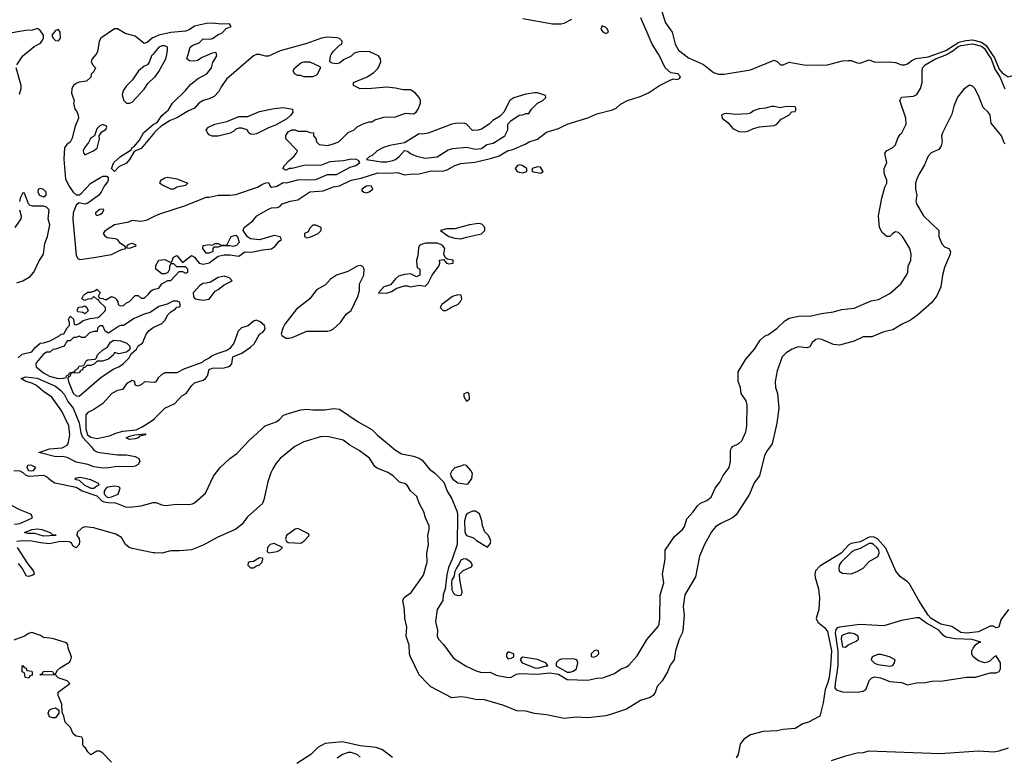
# Model space of a CAD drawing. Header units: inches. Extents: x 2348352 to 2479776, y 460422 to 613655.
# Tile 193 of 256: x 2379089 to 2385745, y 535258 to 540235. Entities that reach past the tile are written whole.
import ezdxf

# ---------------------------------------------------------------- set-up
doc = ezdxf.new("R2010")
doc.units = ezdxf.units.IN
doc.header["$MEASUREMENT"] = 0
for name, color, linetype in [('C3573', 7, 'Continuous'), ('C3574', 7, 'Continuous'), ('C3583', 7, 'Continuous'), ('C3584', 7, 'Continuous')]:
    doc.layers.add(name, color=color, linetype=linetype)

msp = doc.modelspace()

# ---------------------------------------------------------------- linework, layer by layer
at = {"layer": 'C3573', "color": 4}
for points, elevation in [([(2379068.7, 539930), (2379109.5, 539990.5), (2379121, 540000)], 44), ([(2379603, 540000), (2379578, 539970), (2379572, 539950), (2379586, 539926), (2379602, 539910), (2379590, 539886), (2379572.7, 539867.3), (2379570, 539846), (2379539.6, 539820.4), (2379490, 539814), (2379470, 539804), (2379451.3, 539790), (2379441, 539770), (2379439.6, 539739.6), (2379458, 539690), (2379452, 539670), (2379462, 539630), (2379474.4, 539614.4), (2379484.7, 539590), (2379486, 539570), (2379460.7, 539510), (2379444.5, 539435.5), (2379430, 539408.7), (2379407.1, 539392.9), (2379391.1, 539368.9), (2379387.1, 539292.9), (2379397.3, 539157.3), (2379422, 539110), (2379450, 539070.8), (2379470, 539051), (2379490, 539051), (2379502, 539058), (2379569, 539130), (2379634, 539170), (2379650, 539178), (2379670, 539178.8), (2379677.3, 539177.3), (2379686, 539166), (2379686.8, 539150), (2379681.4, 539138.6), (2379658.8, 539110), (2379638.8, 539070), (2379622.8, 539050), (2379550, 538996), (2379529.5, 538989.5), (2379490, 538998), (2379470, 538982), (2379450.4, 538929.6), (2379448.5, 538888.5), (2379470, 538642), (2379482.5, 538622.5), (2379494.8, 538614.8), (2379590, 538627.4), (2379708.2, 538648.2), (2379777.5, 538682.5), (2379806, 538690), (2379802, 538702), (2379770, 538722), (2379749.3, 538749.3), (2379735.1, 538755.1), (2379680.9, 538760.9), (2379668, 538770), (2379655.3, 538790), (2379668, 538810), (2379680.1, 538819.9), (2379730, 538850.7), (2379826, 538870), (2379850, 538881), (2379910, 538873.4), (2379950, 538882.4), (2380000, 538906.9)], 44), ([(2379989, 540000), (2379980.7, 539990), (2379967.1, 539952.9), (2379952, 539930), (2379930, 539922), (2379891.3, 539890), (2379851.1, 539828.9), (2379810, 539788), (2379790, 539758), (2379781, 539730), (2379790, 539692), (2379811.6, 539671.6), (2379830, 539671.3), (2379850, 539678), (2379930, 539764.7), (2379955.1, 539804.9), (2380000, 539846.3)], 48), ([(2379087.5, 539732.5), (2379099.5, 539770), (2379098, 539790), (2379064, 539910)], 44), ([(2380000, 539473.9), (2379910, 539364), (2379870.7, 539349.3), (2379859.6, 539340.4), (2379830.7, 539290), (2379810, 539265.2), (2379758, 539242), (2379728.7, 539208.7), (2379709.2, 539229.2), (2379725.2, 539270), (2379770, 539310.5), (2379843.1, 539356.9), (2379850, 539371.3), (2379862, 539378), (2379898, 539422), (2379926.6, 539470), (2379990, 539526.8), (2380000, 539531.7)], 44), ([(2379070, 538456.9), (2379110, 538471.8), (2379160.1, 538499.9), (2379184.7, 538530), (2379218, 538602), (2379250, 538652), (2379257.5, 538722.5), (2379277, 538770), (2379292.7, 538850), (2379282, 538890), (2379288, 538950), (2379268.9, 538968.9), (2379250, 538975.3), (2379174.6, 538974.6), (2379160.2, 538980.2), (2379148, 538990), (2379122, 539062), (2379110, 539066), (2379091.3, 539030), (2379087.1, 539007.1)], 44), ([(2379086.8, 538950), (2379098, 538910), (2379096, 538890), (2379056, 538830)], 44), ([(2379079, 537950), (2379105.4, 537974.6), (2379170, 537991.3), (2379190, 538018), (2379228, 538050), (2379250, 538051.3), (2379294, 538066), (2379359, 538101), (2379370, 538111.3), (2379388, 538112), (2379410, 538154), (2379426, 538170), (2379426, 538190), (2379418, 538210), (2379430, 538231.3), (2379451.6, 538211.6), (2379458, 538178), (2379470, 538174), (2379490, 538182), (2379518, 538202), (2379564.7, 538215.3), (2379617.2, 538222.8), (2379630, 538231), (2379668.7, 538270), (2379668, 538290), (2379626, 538330), (2379622, 538342), (2379610, 538346), (2379590, 538366), (2379574, 538350), (2379550, 538348), (2379530, 538338), (2379508.9, 538348.9), (2379523.1, 538376.9), (2379550, 538394), (2379570, 538394), (2379596.4, 538403.6), (2379610, 538414), (2379631.6, 538391.6), (2379622, 538370), (2379622, 538362), (2379630, 538354), (2379650, 538352), (2379670, 538342), (2379710, 538364.7), (2379730, 538358), (2379738, 538350), (2379752, 538330), (2379754, 538310), (2379770, 538302), (2379790, 538304.7), (2379810, 538322), (2379830, 538332), (2379870, 538372), (2379890, 538372), (2379910, 538354), (2379930, 538354), (2379960.4, 538379.6), (2379976.4, 538403.6), (2379986, 538410), (2380000, 538413.8)], 36), ([(2380000, 538277.2), (2379970, 538257.2), (2379930, 538245.2), (2379863.5, 538216.5), (2379790, 538169), (2379770, 538168.7), (2379756.9, 538163.1), (2379690, 538118), (2379666, 538130), (2379650, 538166), (2379630, 538166), (2379614, 538150), (2379611.6, 538128.4), (2379590, 538128.7), (2379561, 538119), (2379530, 538088), (2379508.9, 538088.9), (2379490, 538098), (2379470, 538088), (2379452.7, 538087.3), (2379430, 538066), (2379410, 538066), (2379390, 538028.7), (2379330, 538008), (2379312.7, 538007.3), (2379291.6, 537988.4), (2379270, 537988), (2379247.1, 537972.9), (2379202, 537918), (2379198, 537910), (2379201, 537890), (2379250.5, 537850), (2379290, 537826.5), (2379349.3, 537810.7), (2379388, 537812), (2379402, 537818), (2379406, 537830), (2379422, 537838), (2379426, 537850), (2379462, 537858), (2379466, 537870), (2379482, 537878), (2379490, 537894), (2379522, 537898), (2379538, 537930), (2379550, 537936), (2379598, 537942), (2379608.7, 537951.3), (2379615.3, 537970), (2379650, 538004.7), (2379679, 538021), (2379703.1, 538056.9), (2379726, 538070), (2379770, 538064.7), (2379814, 538050), (2379834, 538030), (2379832.7, 538007.3), (2379811.3, 537988.7), (2379758, 537978), (2379730, 537986), (2379722, 537970), (2379690, 537942), (2379648.7, 537928.7), (2379612.7, 537927.3), (2379594, 537910), (2379570, 537898), (2379542, 537898), (2379530, 537886), (2379518, 537882), (2379514, 537870), (2379498, 537862), (2379494, 537850), (2379434, 537846), (2379430, 537826), (2379418, 537822), (2379414, 537810), (2379418, 537790), (2379450, 537711), (2379470, 537694.8), (2379490, 537691), (2379639.6, 537820.4), (2379724.2, 537875.8), (2379759, 537890), (2379789, 537910), (2379829, 537950), (2379843.1, 537976.9), (2379878, 538010), (2379888.9, 538031.1), (2379918, 538050), (2379944, 538110), (2379964.1, 538135.9), (2379990, 538156), (2380000, 538160.3)], 36), ([(2380000, 537784.3), (2379996.9, 537783.1), (2379931.6, 537788.4), (2379912, 537770), (2379890, 537758), (2379870, 537766), (2379866, 537790), (2379850, 537798), (2379810, 537774), (2379783.6, 537736.4), (2379750, 537729), (2379711.3, 537710), (2379650, 537642), (2379590, 537602), (2379550, 537582), (2379534.8, 537565.2), (2379535.8, 537470), (2379548, 537430), (2379570, 537414.6), (2379610, 537406.3), (2379696.1, 537423.9), (2379737.7, 537442.3), (2379785.5, 537454.5), (2379875.1, 537464.9), (2379916, 537484), (2379970, 537517.4), (2380000, 537539.1)], 36), ([(2379050, 537190.2), (2379090, 537186), (2379110, 537175.6), (2379130, 537156.9), (2379150, 537151.1), (2379250, 537156.9), (2379270, 537148.8), (2379300.9, 537120.9), (2379326.1, 537106.1), (2379470, 537077.3), (2379511.7, 537051.7), (2379610, 537017.4), (2379644.7, 536984.7), (2379658.5, 536978.5), (2379690, 536972), (2379736, 536970), (2379804.1, 536944.1), (2379830, 536942.4), (2379910, 536951.2), (2379990, 536973.1), (2380000, 536973.3)], 32), ([(2379053.7, 536826.3), (2379090, 536830.4), (2379176, 536870), (2379169.2, 536890), (2379157.4, 536897.4), (2379090, 536924), (2379033.8, 536953.8)], 32), ([(2380000, 536633.1), (2379990, 536633.7), (2379850, 536661.5), (2379829.8, 536669.8), (2379804, 536690), (2379776.5, 536736.5), (2379738.6, 536758.6), (2379590, 536801.2), (2379530, 536809), (2379510, 536802), (2379478, 536770), (2379476, 536750), (2379490.8, 536730), (2379493.4, 536710), (2379490.4, 536690), (2379470, 536667.3), (2379450, 536679), (2379438.8, 536698.8), (2379430, 536705.1), (2379410, 536709.8), (2379350, 536707.9), (2379290, 536694), (2379230, 536699.8), (2379170, 536712.7), (2379110, 536714.6), (2379070.3, 536709.7)], 32), ([(2379071.7, 536670), (2379141.4, 536561.4), (2379182.4, 536510), (2379186, 536490), (2379178.5, 536481.5), (2379150, 536473.2), (2379134.6, 536474.6), (2379106, 536530), (2379081.2, 536561.2)], 32), ([(2379710, 535219.7), (2379650, 535279.5), (2379630, 535292.7), (2379610, 535293.2), (2379568.9, 535268.9), (2379549.1, 535289.1), (2379534.6, 535314.6), (2379522, 535322), (2379516.4, 535336.4), (2379514.6, 535374.6), (2379508.4, 535388.4), (2379470, 535395.3), (2379449.1, 535409.1), (2379432.5, 535452.5), (2379395.3, 535490), (2379388, 535530), (2379376.4, 535556.4), (2379373.2, 535610), (2379348, 535670), (2379349.2, 535690.8), (2379428, 535750), (2379408.9, 535768.9), (2379349.2, 535789.2), (2379330, 535808), (2379230, 535806), (2379226, 535810), (2379242, 535818), (2379250, 535834), (2379310, 535832), (2379318, 535818), (2379330, 535814), (2379343.1, 535836.9), (2379363.2, 535856.8), (2379425.1, 535894.9), (2379435.1, 535910), (2379438.4, 535930), (2379417, 535990), (2379413.2, 536013.2), (2379405.2, 536025.2), (2379310, 536055.1), (2379250, 536062), (2379230, 536075.3), (2379170, 536095.3), (2379150, 536088.7), (2379122, 536070), (2379050, 536044)], 36)]:
    msp.add_lwpolyline(points, dxfattribs=dict(at, elevation=elevation))
for points, elevation in [([(2379650, 539526), (2379630, 539518), (2379610, 539498), (2379594, 539450), (2379567.5, 539432.5), (2379554, 539406), (2379526, 539370), (2379518, 539350), (2379522, 539330), (2379530, 539322), (2379588, 539350), (2379612.7, 539367.3), (2379628, 539430), (2379626, 539450), (2379643.1, 539476.9), (2379670, 539494), (2379678, 539510), (2379675.3, 539515.3)], 48), ([(2379230, 539094), (2379214, 539090), (2379212, 539070), (2379222, 539050), (2379250, 539038), (2379268, 539050), (2379268.7, 539070), (2379250, 539088.7)], 44), ([(2379654.6, 538954.6), (2379630, 538953.2), (2379601, 538930), (2379601, 538921), (2379610, 538912), (2379630, 538918), (2379648, 538930), (2379658, 538950)], 48), ([(2379850, 538722), (2379830, 538719), (2379812, 538710), (2379814, 538694), (2379830, 538692), (2379870, 538706), (2379875.3, 538710), (2379873.2, 538713.2)], 44), ([(2379530, 538248.7), (2379516.4, 538256.4), (2379482, 538262), (2379478, 538270), (2379487.3, 538292.7), (2379510, 538294), (2379530, 538302), (2379542, 538290), (2379551.1, 538268.9)], 36), ([(2379750, 537294.9), (2379810, 537295.8), (2379870, 537284.9), (2379894.9, 537270), (2379901.6, 537250), (2379890, 537229.5), (2379870, 537218.4), (2379850, 537214), (2379750, 537216.9), (2379690, 537207.6), (2379650, 537204.7), (2379590, 537213), (2379548.7, 537230), (2379470, 537246), (2379410, 537278), (2379390, 537282.6), (2379323.1, 537283.1), (2379218, 537310), (2379290, 537335.3), (2379376.9, 537343.1), (2379410, 537361), (2379417.2, 537370), (2379427, 537430), (2379420.7, 537490), (2379374, 537590), (2379305.1, 537685.1), (2379250, 537722.9), (2379202.6, 537762.6), (2379170, 537779.5), (2379129.5, 537789.5), (2379098, 537810), (2379130, 537822.8), (2379207.3, 537812.7), (2379330, 537758.7), (2379367.7, 537730), (2379390, 537704), (2379415.1, 537655.1), (2379450.3, 537610), (2379491.8, 537511.8), (2379502.7, 537442.7), (2379513.9, 537413.9), (2379574.4, 537350), (2379590, 537327.7), (2379610, 537315.5), (2379630, 537310.5)], 32), ([(2379830, 537398), (2379809.1, 537409.1), (2379830, 537422), (2379866, 537430), (2379936.9, 537436.9), (2379942, 537430), (2379898, 537422), (2379890, 537409.7), (2379870, 537402.4)], 32), ([(2379150, 537226), (2379139.6, 537220.4), (2379136.3, 537210), (2379148.8, 537190), (2379170, 537186.5), (2379180.9, 537190), (2379197.2, 537210), (2379170, 537223.6)], 36), ([(2379498, 537142), (2379470, 537138), (2379462, 537130), (2379490, 537124.9), (2379526, 537090), (2379569.4, 537070.6), (2379589.4, 537070.6), (2379610, 537086.8), (2379626, 537090), (2379622, 537102), (2379570, 537127)], 36), ([(2379730, 537082.7), (2379683.6, 537076.4), (2379670, 537068.7), (2379658.8, 537050), (2379659.3, 537030), (2379680.7, 537010), (2379690, 537007.6), (2379710, 537010.4), (2379755.3, 537030), (2379768.7, 537070), (2379758.6, 537078.6)], 36), ([(2379310, 536754), (2379330, 536754), (2379334, 536750), (2379330, 536749.7), (2379250, 536745.1), (2379190, 536763.7), (2379144.5, 536764.5), (2379122, 536770), (2379170, 536790.6), (2379210, 536794.9), (2379238, 536790), (2379294, 536770)], 28), ([(2379150, 535786), (2379126, 535790), (2379122, 535822), (2379106, 535830), (2379106, 535870), (2379110, 535872), (2379118, 535858), (2379132.7, 535852.7), (2379138, 535838), (2379170, 535834), (2379174, 535830), (2379172.7, 535807.3), (2379158, 535802)], 36), ([(2379310, 535518), (2379290, 535526), (2379282, 535550), (2379290, 535572), (2379310, 535582), (2379330, 535584.7), (2379354, 535570), (2379354, 535550), (2379330, 535518)], 36)]:
    msp.add_lwpolyline(points, close=True, dxfattribs=dict(at, elevation=elevation))
at = {"layer": 'C3574', "color": 4}
msp.add_line((2380000, 540013.1, 48), (2379989, 540000, 48), dxfattribs=at)
at = {"layer": 'C3574', "color": 4, "elevation": 44}
for points in [[(2379121, 540000), (2379186.3, 540053.7), (2379230, 540076), (2379239.3, 540090), (2379249.2, 540110), (2379249, 540130), (2379230, 540159), (2379210, 540175.3), (2379175.3, 540164.7), (2379130, 540162), (2378983.6, 540136.4), (2378850, 540142), (2378810, 540135.3), (2378770, 540118), (2378750, 540118), (2378727.3, 540107.3), (2378688.4, 540108.4), (2378650, 540128), (2378610, 540128), (2378570, 540108), (2378510, 540068), (2378483.9, 540000)], [(2380000, 540117.9), (2379987.1, 540112.9), (2379950, 540082), (2379930, 540075.3), (2379870, 540122.7), (2379801.7, 540141.7), (2379750, 540172.7), (2379730, 540172.7), (2379638, 540110), (2379626, 540090), (2379618, 540030), (2379610.7, 540009.3), (2379603, 540000)]]:
    msp.add_lwpolyline(points, dxfattribs=at)
msp.add_lwpolyline([(2379350, 540168), (2379330, 540161.2), (2379306.8, 540130), (2379314.8, 540110), (2379330, 540094.8), (2379350, 540091.3), (2379364, 540110), (2379362, 540150)], close=True, dxfattribs=at)
at = {"layer": 'C3583', "color": 4}
for points, elevation in [([(2380000, 539846.3), (2380004, 539850), (2380030, 539884.7), (2380077.2, 539970), (2380083.1, 540000)], 48), ([(2380000, 538413.8), (2380030, 538422), (2380050, 538451.3), (2380090, 538474), (2380110, 538474), (2380167.3, 538532.7), (2380190, 538534), (2380210, 538522), (2380226, 538530), (2380226, 538550), (2380210, 538566), (2380150, 538566), (2380130, 538586), (2380110, 538586), (2380102, 538570), (2380102, 538550), (2380090, 538526), (2380070, 538518), (2380050, 538518), (2380008, 538550), (2380010, 538574), (2380030, 538611), (2380070, 538616), (2380110, 538594), (2380118, 538602), (2380128, 538630), (2380150, 538642), (2380190, 538594), (2380250, 538642), (2380271.3, 538631.3), (2380302, 538590), (2380330, 538582.8), (2380370, 538591.3), (2380430, 538638), (2380470, 538646), (2380510, 538646.8), (2380570, 538638), (2380610, 538666), (2380656, 538664), (2380730, 538681), (2380792, 538688), (2380814.8, 538705.2), (2380842, 538738), (2380858, 538750), (2380848.4, 538768.4), (2380810, 538777.2), (2380710, 538748.7), (2380650, 538755.3), (2380629, 538769), (2380599, 538810), (2380606.6, 538830), (2380664.4, 538875.6), (2380692.7, 538910), (2380770, 538955.5), (2380790, 538964), (2380830, 538966), (2380846.8, 538973.2), (2380864, 538990), (2380918, 539010), (2380970, 539018), (2381050, 539072.7), (2381140.2, 539079.8), (2381210, 539106.8), (2381250, 539113.4), (2381329.2, 539150), (2381396.6, 539163.4), (2381510, 539201.5), (2381590, 539198.9), (2381643, 539203), (2381690, 539186), (2381728.2, 539191.8), (2381790, 539192.9), (2381870, 539214.4), (2381950, 539211.5), (2381979.1, 539220.9), (2382030, 539250.3), (2382070, 539262.6), (2382166.5, 539273.5), (2382281.1, 539298.9), (2382330, 539316), (2382386.6, 539350), (2382422.4, 539357.6), (2382506.5, 539393.5), (2382532.7, 539410), (2382590, 539428.2), (2382650, 539475.2), (2382730, 539500.3), (2382790, 539530.2), (2382930, 539571.2), (2382990, 539599.7), (2383095, 539625), (2383121.6, 539638.4), (2383150, 539664.4), (2383198, 539690), (2383282.8, 539717.2), (2383338.5, 539741.5), (2383414, 539790), (2383490, 539827.7), (2383510, 539836), (2383530, 539830.8), (2383550, 539838), (2383556, 539850), (2383537.2, 539870), (2383490, 539877), (2383451.8, 539910), (2383408.4, 540000)], 36), ([(2380000, 538906.9), (2380035.6, 538924.4), (2380210, 538980.4), (2380350, 539036), (2380370, 539036), (2380429.5, 539050.5), (2380508.8, 539048.8), (2380550, 539054), (2380696.2, 539103.8), (2380730, 539124.7), (2380752.7, 539132.7), (2380770, 539134), (2380782, 539110), (2380790, 539104.7), (2380805.4, 539105.4), (2380826, 539110), (2380870, 539134), (2380892, 539132), (2380970, 539154), (2381090, 539154.4), (2381170, 539188.8), (2381230, 539188.9), (2381322, 539238), (2381362, 539250), (2381388, 539270), (2381380.4, 539280.4), (2381366, 539290), (2381330, 539292.7), (2381278, 539282), (2381185.5, 539274.5), (2381130, 539252.7), (2381009.1, 539249.1), (2380930, 539229.2), (2380911, 539229), (2380890, 539218), (2380880.4, 539220.4), (2380868, 539230), (2380878, 539250), (2380910, 539284.7), (2380942, 539310), (2380958, 539330), (2380966, 539350), (2380888, 539430), (2380888.4, 539451.6), (2380903.1, 539476.9), (2380928.7, 539491.3), (2380951.1, 539491.1), (2380970, 539482), (2381030, 539482), (2381050, 539472), (2381074, 539470), (2381074, 539450), (2381091.6, 539431.6), (2381094, 539410), (2381112.7, 539392.7), (2381170, 539386), (2381210, 539396), (2381248.9, 539411.1), (2381310, 539472), (2381350, 539492), (2381370, 539512), (2381410, 539532), (2381450, 539544.7), (2381470, 539544.7), (2381490, 539558), (2381550, 539576), (2381630, 539578), (2381696.4, 539603.6), (2381750, 539598), (2381768, 539610), (2381782, 539630), (2381798, 539670), (2381798, 539690), (2381789, 539710), (2381761.5, 539741.5), (2381730, 539761.2), (2381682, 539762), (2381630, 539773.2), (2381570, 539779), (2381469.1, 539769.1), (2381390, 539769), (2381346, 539790), (2381346, 539810), (2381438, 539850), (2381482, 539878), (2381512.5, 539907.5), (2381529, 539950), (2381528.7, 539970), (2381515.3, 539990), (2381494.4, 540000)], 44), ([(2380794.3, 540000), (2380770, 539989), (2380750, 539989), (2380710, 539999.3), (2380690, 539999.3), (2380668.4, 539991.6), (2380486.9, 539833.1), (2380450, 539782), (2380434, 539750), (2380404.2, 539715.8), (2380370, 539699.5), (2380330, 539689.4), (2380300.7, 539670), (2380270, 539638), (2380230, 539619.5), (2380150, 539572), (2380106.6, 539553.4), (2380044.9, 539515.1), (2380002.8, 539477.2), (2380000, 539473.9)], 44), ([(2380000, 539531.7), (2380018.9, 539541.1), (2380050, 539586.8), (2380094.5, 539625.5), (2380121.2, 539670), (2380210, 539757.3), (2380242.7, 539797.3), (2380290, 539834.8), (2380352.7, 539870), (2380386, 539910), (2380394.8, 539945.2), (2380422, 539990), (2380420, 540000)], 44), ([(2380000, 536973.3), (2380010, 536973.4), (2380050, 536957.6), (2380073.5, 536953.5), (2380150, 536962.4), (2380230, 536959.5), (2380256.2, 536963.8), (2380270, 536970.4), (2380344.8, 537035.2), (2380399.7, 537150), (2380444.2, 537210), (2380508.8, 537271.2), (2380555.7, 537304.3), (2380644.2, 537395.8), (2380748.8, 537491.2), (2380822.9, 537517.1), (2380846, 537534), (2380870, 537561.3), (2380889.2, 537570), (2380990, 537599.5), (2381030, 537603.7), (2381070, 537598.3), (2381150, 537598.3), (2381211.5, 537608.5), (2381250, 537603.1), (2381377.7, 537517.7), (2381470, 537466.8), (2381508.4, 537428.4), (2381630, 537326.8), (2381670, 537302.8), (2381750, 537285.5), (2381790, 537272.2), (2381810, 537259.3), (2381858.7, 537198.7), (2381892.8, 537172.8), (2381956.5, 537110), (2381978, 537050), (2382010, 536998), (2382046, 536910), (2382048.9, 536890), (2382046.4, 536690), (2382011.6, 536590), (2381986.8, 536533.2), (2381975.2, 536484.8), (2381964.6, 536390), (2381951.6, 536350), (2381948.4, 536310), (2381910.3, 536250), (2381899, 536170), (2381913.4, 536110), (2381911.8, 536070), (2381920.3, 536050), (2381954, 536014), (2382021, 535921), (2382106.7, 535866.7), (2382175.1, 535835.1), (2382210, 535825.3), (2382270, 535826), (2382310, 535806.4), (2382390, 535790.3), (2382410, 535793.7), (2382447.3, 535812.7), (2382470, 535818), (2382590, 535814), (2382670, 535823.2), (2382730, 535812.4), (2382790, 535777.3), (2382930, 535773.7), (2382990, 535786.7), (2383030, 535788.7), (2383110, 535818.4), (2383150, 535846.4), (2383190, 535862), (2383206.3, 535873.7), (2383262.9, 535937.1), (2383329.8, 536050.2), (2383404.7, 536135.3), (2383411.2, 536150), (2383416.9, 536190), (2383418.9, 536350), (2383443, 536430), (2383434.7, 536490), (2383453, 536590), (2383451.8, 536650), (2383515.6, 536744.4), (2383570, 536790.6), (2383582.4, 536810), (2383597.7, 536862.3), (2383641.6, 536910), (2383669.7, 536950.3), (2383690, 536968.4), (2383733.4, 536986.6), (2383763.6, 537010), (2383789.7, 537070.3), (2383821.6, 537110), (2383844.4, 537155.6), (2383884.7, 537210), (2383894.7, 537250), (2383894, 537326), (2383899.6, 537340.4), (2383907.8, 537352.2), (2383950, 537370.6), (2383969.4, 537390), (2383979.6, 537410), (2383996.9, 537450), (2384004.7, 537490), (2384006.3, 537630), (2383999.8, 537659.8), (2383965.1, 537710), (2383961.3, 537750), (2383944.7, 537790), (2383944.4, 537855.6), (2383998.2, 537941.8), (2384055.1, 538010), (2384094, 538070), (2384123.7, 538096.3), (2384150.8, 538109.2), (2384209.6, 538150), (2384260.1, 538199.9), (2384290, 538219.1), (2384365.4, 538234.6), (2384430, 538231.8), (2384509.7, 538250.3), (2384590, 538261.3), (2384644, 538276), (2384730, 538286.5), (2384845.1, 538334.9), (2384895.1, 538344.9), (2384970, 538384.9), (2385046, 538450), (2385083.7, 538510), (2385091.6, 538530), (2385094.5, 538570), (2385113.3, 538610), (2385115.1, 538650), (2385106, 538690), (2385056.2, 538770), (2385030, 538797), (2385010, 538800.9), (2384991, 538790), (2384970.6, 538769.4), (2384950.7, 538769.3), (2384918.3, 538798.3), (2384901.6, 538830), (2384893.3, 538910), (2384915.6, 539030), (2384936.9, 539103.1), (2384951.6, 539130), (2384951.6, 539150), (2384934.5, 539190), (2384931.8, 539210), (2384932.3, 539230), (2384951.5, 539270), (2384936, 539330), (2384948.7, 539350), (2384990, 539370.5), (2385009.5, 539390), (2385024.5, 539435.5), (2385040.1, 539459.9), (2385052.3, 539470), (2385082, 539530), (2385079, 539570), (2385039, 539690), (2385050, 539711), (2385130, 539717.3), (2385153.2, 539730), (2385179, 539770), (2385188.7, 539810), (2385188.7, 539888.7), (2385192.7, 539910), (2385209.3, 539930), (2385279.6, 539970), (2385355.5, 540000)], 32), ([(2380369.4, 540000), (2380321.1, 539978.9), (2380290, 539959), (2380270, 539954), (2380236.4, 539956.4), (2380218, 539970), (2380227, 540000)], 44), ([(2381341.2, 540000), (2381330, 539989), (2381276.9, 539963.1), (2381250, 539942), (2381230, 539938), (2381200.4, 539940.4), (2381186, 539950), (2381188.7, 539990), (2381195.3, 540000)], 44), ([(2383581.4, 540000), (2383610, 539978.5), (2383711.9, 539931.9), (2383778.9, 539878.9), (2383813.4, 539866.6), (2383850, 539866.7), (2384030, 539897), (2384190, 539960.7), (2384210.8, 539950.8), (2384231, 539931), (2384250, 539930.8), (2384290, 539947.3), (2384390.3, 539930.3), (2384512.3, 539927.7), (2384549.6, 539930.4), (2384650, 539958), (2384690, 539960.5), (2384710, 539959.3), (2384750, 539943.1), (2384770, 539941.3), (2384830, 539963), (2384870, 539948.4), (2384970, 539950.4), (2385010, 539944.9), (2385050, 539930.4), (2385070, 539930.5), (2385090, 539938), (2385120.1, 539959.9), (2385147.2, 539972.8), (2385230, 539985), (2385274, 540000)], 36), ([(2385636.3, 540000), (2385655.9, 539970), (2385681.2, 539901.2), (2385714, 539850), (2385747.3, 539767.3)], 32), ([(2385663.1, 540000), (2385677.9, 539977.9), (2385710, 539900.2), (2385730, 539875.9), (2385770, 539848.5), (2385850, 539872), (2385922.7, 539877.3), (2386030, 539899.6), (2386266.4, 539926.4), (2386330, 539940.3), (2386430, 539951.8), (2386510, 539944.6), (2386702, 539910), (2386770, 539906.5), (2386830, 539924.9), (2386930, 539924.9), (2386998.6, 539941.4), (2387051.5, 539948.5), (2387101.7, 539978.3), (2387156.4, 540000)], 36), ([(2385750, 539396), (2385743.3, 539403.3), (2385725.6, 539450), (2385656.6, 539536.6), (2385649.3, 539590), (2385635.1, 539610), (2385601.3, 539641.3), (2385570, 539724), (2385545.2, 539770), (2385530, 539785.2), (2385510, 539791.8), (2385470, 539766.6), (2385427.5, 539712.5), (2385402.3, 539650), (2385390, 539596), (2385327, 539470), (2385320.4, 539450), (2385324.9, 539410), (2385317.5, 539382.5), (2385301.4, 539358.6), (2385250, 539334.5), (2385230, 539312.7), (2385204.9, 539255.1), (2385166.4, 539190), (2385150, 539154), (2385145.3, 539130), (2385144.9, 539090), (2385153, 539050), (2385146.7, 539010), (2385150.7, 538990), (2385198.4, 538910), (2385303, 538810), (2385302.6, 538770), (2385321.4, 538721.4), (2385341, 538701), (2385368.5, 538688.5), (2385382, 538670), (2385379.3, 538650), (2385340.2, 538559.8), (2385327.6, 538510), (2385315.6, 538430), (2385288.9, 538370), (2385255.8, 538324.2), (2385159.1, 538240.9), (2385110, 538204.2), (2385050, 538175.6), (2384990, 538139.6), (2384930, 538125.6), (2384850, 538092), (2384790, 538093.3), (2384730, 538063.6), (2384630, 538035.6), (2384590, 538041.6), (2384510, 538074.7), (2384490, 538078), (2384470, 538075.1), (2384446.5, 538053.5), (2384430, 538025.2), (2384410, 538018), (2384350, 538024.5), (2384311.3, 538010), (2384270, 537985.1), (2384243.7, 537956.3), (2384210, 537862), (2384194.9, 537790), (2384198, 537750), (2384212.2, 537710), (2384219.6, 537610), (2384207.4, 537510), (2384174.6, 537370), (2384139.7, 537320.3), (2384124.2, 537290), (2384090, 537152.7), (2384054.2, 537105.8), (2384023.1, 537030), (2383932.7, 536890), (2383907.3, 536870), (2383827.7, 536832.3), (2383794.9, 536810), (2383765.5, 536774.5), (2383718.4, 536690), (2383684.4, 536610), (2383656.4, 536470), (2383585.3, 536350), (2383574.3, 536270), (2383581.3, 536210), (2383571.7, 536108.3), (2383567, 536090), (2383546.4, 536050), (2383522, 535970), (2383512.2, 535910), (2383486.8, 535873.2), (2383467, 535830), (2383431.1, 535768.9), (2383396.9, 535730), (2383383.7, 535690), (2383371.5, 535668.5), (2383350, 535655.1), (2383285.5, 535634.5), (2383190, 535576.9), (2383090, 535542), (2383050, 535532.6), (2382930, 535517.4), (2382850, 535523.5), (2382770, 535513.3), (2382650, 535538.9), (2382568.5, 535548.5), (2382510, 535563.5), (2382450, 535566.6), (2382360.8, 535600.8), (2382230, 535638.7), (2382170, 535642.4), (2382110, 535656.3), (2382070, 535659.7), (2382010, 535653.3), (2381868.6, 535728.6), (2381847.5, 535747.5), (2381789.8, 535809.8), (2381729.7, 535930), (2381724.4, 535950), (2381722.3, 536010), (2381701.3, 536070), (2381705.1, 536130), (2381691.3, 536190), (2381689.7, 536250), (2381679.6, 536310), (2381688.2, 536331.8), (2381734, 536366), (2381817.3, 536482.7), (2381842.4, 536570), (2381840.5, 536630), (2381851.3, 536688.7), (2381848.2, 536750), (2381855.8, 536790), (2381855.8, 536815.8), (2381831.6, 536870), (2381821.3, 536910), (2381788.6, 536968.6), (2381774.2, 537014.2), (2381731.2, 537051.2), (2381707, 537090), (2381690, 537100.5), (2381657.2, 537110), (2381612.4, 537152.4), (2381576.2, 537176.2), (2381504.4, 537204.4), (2381490, 537217.2), (2381452.3, 537272.3), (2381384.6, 537324.6), (2381320.1, 537360.1), (2381274.9, 537394.9), (2381177.7, 537417.7), (2381130, 537419.7), (2381010, 537383), (2380947.7, 537352.3), (2380849, 537271), (2380821.8, 537238.2), (2380799.4, 537200.6), (2380785.8, 537174.2), (2380766.5, 537113.5), (2380739.5, 536990), (2380730, 536967.3), (2380626.9, 536873.1), (2380592.3, 536827.7), (2380550, 536793.3), (2380423.4, 536736.6), (2380330, 536684.4), (2380250, 536654.3), (2380170, 536646), (2380110, 536645.7), (2380050, 536629.7), (2380000, 536633.1)], 32), ([(2380000, 538160.3), (2380050, 538182), (2380070, 538202), (2380090, 538242), (2380110, 538262), (2380140.4, 538279.6), (2380150, 538292), (2380170, 538294), (2380175.3, 538304.7), (2380170, 538326), (2380153.6, 538333.6), (2380126.4, 538333.6), (2380086.4, 538313.6), (2380030, 538297.2), (2380000, 538277.2)], 36), ([(2380000, 537539.1), (2380000.5, 537539.5), (2380069.7, 537610.3), (2380137.6, 537642.4), (2380185.8, 537694.2), (2380213.2, 537710), (2380250, 537761), (2380270, 537781), (2380330, 537800.5), (2380345.2, 537810), (2380358, 537830), (2380368.7, 537871.3), (2380390, 537881), (2380470, 537882), (2380510, 537894.8), (2380522.7, 537910), (2380530, 537958), (2380590, 537982), (2380650, 538022.8), (2380674.2, 538045.8), (2380709.1, 538110.9), (2380730, 538122), (2380743.1, 538136.9), (2380748.7, 538150), (2380744, 538170), (2380714.8, 538194.8), (2380690, 538204), (2380670, 538199), (2380633.7, 538166.3), (2380587.9, 538152.1), (2380564.7, 538130), (2380536, 538050), (2380510, 538014), (2380490, 537999), (2380421.4, 537978.6), (2380390, 537964), (2380370, 537948), (2380334, 537930), (2380322, 537918), (2380203.5, 537876.5), (2380150, 537848.7), (2380070, 537848.7), (2380050, 537838), (2380025.4, 537814.6), (2380010, 537788), (2380000, 537784.3)], 36), ([(2385772.1, 536250), (2385720.4, 536179.6), (2385708.4, 536131.6), (2385690, 536126.2), (2385670, 536136.9), (2385650, 536136.8), (2385570, 536099.9), (2385490, 536090.6), (2385450, 536095.6), (2385390, 536134.2), (2385316.3, 536150), (2385249.8, 536190), (2385230, 536212.1), (2385166.2, 536310), (2385103, 536423), (2385090, 536438), (2385042.4, 536470), (2385011.2, 536510), (2384944.7, 536664.7), (2384888.4, 536728.4), (2384860.7, 536740.7), (2384830, 536739.1), (2384770, 536706.9), (2384710, 536696.5), (2384692.8, 536687.1), (2384641.3, 536630), (2384497, 536543), (2384469.3, 536510.7), (2384464.4, 536490), (2384466, 536466), (2384487.9, 536390), (2384495, 536330), (2384491, 536250), (2384471.8, 536190), (2384483.7, 536163.7), (2384530, 536128.8), (2384550, 536100.5), (2384576.1, 535970), (2384570.8, 535870), (2384560.5, 535790), (2384550.1, 535750), (2384533.4, 535710), (2384519.5, 535620.5), (2384497.3, 535530), (2384420.7, 535490), (2384382.8, 535477.2), (2384330, 535446.4), (2384250, 535439.1), (2384210.2, 535429.8), (2384115, 535425), (2384030, 535402.7), (2383984.9, 535375.1), (2383959.3, 535340.7), (2383944.5, 535270), (2383931.8, 535248.2)], 36), ([(2381609.7, 535250), (2381542, 535302), (2381498.3, 535318.3), (2381390, 535329.9), (2381270, 535355.6), (2381154.4, 535345.6), (2381103, 535317), (2381056, 535270), (2380963.1, 535210)], 36), ([(2381390, 535253.2), (2381369, 535270), (2381330, 535282.9), (2381310, 535284.5), (2381271, 535270), (2381235.3, 535244.7)], 44), ([(2385770, 535314), (2385708, 535292), (2385672.7, 535287.3), (2385570, 535293), (2385310, 535275.1), (2384827.5, 535292.5), (2384790, 535282.7), (2384750, 535279.3), (2384670, 535259.3), (2384573.4, 535226.6)], 44)]:
    msp.add_lwpolyline(points, dxfattribs=dict(at, elevation=elevation))
for points, elevation in [([(2381010, 539848.7), (2380990, 539858), (2380970, 539858), (2380946, 539870), (2380938, 539890), (2380948, 539910), (2380990, 539944.7), (2381011.1, 539951.1), (2381050, 539951.3), (2381118, 539918), (2381122, 539910), (2381096.9, 539863.1), (2381070, 539848.7)], 44), ([(2382590, 539742), (2382570, 539742), (2382510, 539732.7), (2382430, 539708), (2382402, 539690), (2382362, 539610), (2382336.9, 539583.1), (2382286.4, 539553.6), (2382262, 539530), (2382210, 539495.3), (2382188, 539488), (2382150, 539486), (2382108.4, 539528.4), (2382090, 539535.3), (2382034.6, 539534.6), (2382010, 539529), (2381850.5, 539469.5), (2381810, 539461.2), (2381790, 539464), (2381690, 539402), (2381590, 539386), (2381548.3, 539371.7), (2381506, 539350), (2381470, 539315.3), (2381454, 539310), (2381434, 539290), (2381534.9, 539274.9), (2381570, 539274), (2381610, 539283.1), (2381629, 539290), (2381653.2, 539310), (2381690, 539352), (2381710, 539346), (2381731.3, 539330), (2381770, 539313.4), (2381830, 539299.3), (2381910.9, 539309.1), (2381985.1, 539354.9), (2382015.9, 539364.1), (2382110, 539374.8), (2382170, 539359.3), (2382210, 539364.4), (2382247.3, 539392.7), (2382290, 539401.6), (2382368, 539450), (2382388.7, 539490), (2382388.7, 539530), (2382408.9, 539551.1), (2382466, 539590), (2382490, 539592), (2382510, 539602), (2382530, 539602), (2382548.9, 539631.1), (2382588.9, 539671.1), (2382626, 539690), (2382646, 539710), (2382642, 539722)], 44), ([(2380670, 539459), (2380650, 539462), (2380638, 539470), (2380626, 539490), (2380590, 539502), (2380570, 539502), (2380550, 539495.3), (2380537.3, 539482.7), (2380510.7, 539469.3), (2380430, 539449.2), (2380389.1, 539449.1), (2380370, 539458), (2380358, 539470), (2380348.4, 539491.6), (2380366, 539510), (2380408, 539530), (2380490, 539546.8), (2380570, 539580.7), (2380630, 539581), (2380710, 539614.8), (2380810, 539634.8), (2380870, 539641), (2380932, 539630), (2380934, 539610), (2380922, 539590), (2380895.3, 539564.7), (2380818, 539522), (2380770, 539504), (2380690, 539464)], 44), ([(2384170, 539649.2), (2384130, 539637.2), (2384087.7, 539632.3), (2384050, 539619.3), (2384030, 539604), (2384010, 539599), (2383930, 539594), (2383870, 539601.2), (2383850, 539599), (2383832, 539590), (2383838, 539570), (2383877.3, 539537.3), (2383910, 539499.1), (2383950, 539480.7), (2383990, 539478), (2384010, 539483), (2384050, 539500.7), (2384090, 539510.7), (2384190, 539520.4), (2384206, 539530), (2384236.5, 539563.5), (2384288, 539590), (2384307.3, 539612.7), (2384330, 539614), (2384336.4, 539623.6), (2384336.4, 539636.4), (2384330, 539646), (2384270, 539648), (2384230, 539639), (2384190, 539649)], 36), ([(2382470, 539254), (2382454, 539250), (2382438, 539230), (2382452, 539210), (2382465.2, 539205.2), (2382490, 539200.7), (2382510, 539206.8), (2382518, 539210), (2382518, 539230), (2382486, 539250)], 36), ([(2382590, 539242), (2382554, 539230), (2382554, 539210), (2382610, 539198), (2382628, 539210), (2382610, 539238)], 36), ([(2380110, 539089.2), (2380050, 539119), (2380035.3, 539130), (2380042, 539150), (2380070, 539166), (2380090, 539170.8), (2380150, 539161), (2380224.7, 539130), (2380210, 539115.3), (2380150, 539104), (2380130, 539089.2)], 44), ([(2381450, 539113.2), (2381434, 539110), (2381402, 539090), (2381402, 539082), (2381414, 539070), (2381430, 539066), (2381450, 539072), (2381475.3, 539090), (2381466, 539110)], 36), ([(2381090, 538846), (2381070, 538846), (2381050, 538826), (2381038, 538802), (2381014, 538790), (2381014, 538770), (2381030, 538762), (2381050, 538764.7), (2381106, 538790), (2381126, 538810), (2381126, 538830)], 36), ([(2382190, 538858.4), (2382129.3, 538849.3), (2382030, 538821.2), (2381976.9, 538823.1), (2381934, 538810), (2381990, 538771.3), (2382030, 538758.8), (2382070, 538755.5), (2382110, 538766), (2382211.3, 538788.7), (2382232.7, 538810), (2382232.1, 538832.1), (2382213.8, 538853.8)], 36), ([(2380530, 538702), (2380510, 538708), (2380470, 538708), (2380452.7, 538707.3), (2380430, 538698), (2380402, 538698), (2380394, 538690), (2380394, 538670), (2380390, 538666), (2380370, 538658), (2380350, 538658), (2380326, 538690), (2380328, 538710), (2380370, 538716), (2380390, 538712), (2380410, 538722), (2380430, 538722), (2380451.6, 538711.6), (2380488, 538712), (2380519, 538770), (2380550, 538778.8), (2380561, 538770), (2380572, 538730), (2380554, 538710)], 36), ([(2381886.3, 538726.3), (2381834.4, 538725.6), (2381810, 538719), (2381790.9, 538709.1), (2381785.2, 538694.8), (2381779.8, 538640.2), (2381772, 538610), (2381772.7, 538572.7), (2381778, 538558), (2381794, 538550), (2381794, 538510), (2381770, 538498), (2381730, 538518), (2381690, 538514), (2381650, 538501.2), (2381630, 538485.2), (2381595.2, 538444.8), (2381551.3, 538430), (2381514, 538390), (2381570, 538388.4), (2381601.5, 538398.5), (2381638.4, 538421.6), (2381690, 538436), (2381710, 538438), (2381730, 538431.3), (2381790, 538441), (2381830, 538434), (2381850, 538454), (2381878, 538510), (2381922, 538570), (2381928, 538590), (2381926, 538610), (2381954, 538614), (2381974, 538590), (2381990, 538584.7), (2382018, 538590), (2382018, 538610), (2381978, 538618), (2381966, 538626), (2381955.3, 538650), (2381962, 538690), (2381950, 538708), (2381936.5, 538716.5), (2381910, 538725.2)], 36), ([(2381390, 538575.3), (2381370, 538569), (2381306.6, 538533.4), (2381230, 538509.3), (2381190, 538481.2), (2381155.3, 538444.7), (2381096, 538410), (2381050.6, 538349.4), (2380959.9, 538280.1), (2380882, 538178), (2380868, 538150), (2380856, 538110), (2380861.4, 538101.4), (2380890, 538084), (2380910, 538082.8), (2380930, 538087.7), (2381030, 538130.8), (2381170, 538131.3), (2381190, 538136), (2381210, 538146), (2381257.2, 538190), (2381295.5, 538244.5), (2381330, 538271), (2381375.1, 538364.9), (2381385.6, 538405.6), (2381385.2, 538450), (2381415.3, 538510), (2381418, 538550), (2381408.4, 538568.4)], 36), ([(2380470, 538502), (2380430, 538494), (2380378, 538462), (2380350, 538454), (2380326.8, 538453.2), (2380303.5, 538436.5), (2380262, 538390), (2380263.6, 538363.6), (2380274, 538350), (2380330, 538341), (2380370, 538346), (2380410, 538402), (2380430, 538411.3), (2380470, 538444.7), (2380526, 538470), (2380506, 538490)], 36), ([(2382050, 538377.2), (2382014.4, 538365.6), (2381942, 538310), (2381931.3, 538290), (2381951.1, 538271.1), (2381970, 538271), (2381990, 538280.7), (2382010, 538296), (2382050, 538311), (2382069, 538330), (2382077.2, 538350), (2382073.2, 538373.2)], 36), ([(2382115.3, 537715.3), (2382092, 537708), (2382091.3, 537690), (2382110, 537658), (2382128.4, 537671.6), (2382128, 537708)], 36), ([(2382090, 537228), (2382070, 537218), (2382030, 537208), (2382010, 537188), (2382001, 537170), (2382004, 537150), (2382016.3, 537130), (2382050, 537104.9), (2382110, 537096), (2382120.4, 537099.6), (2382144.7, 537135.3), (2382149, 537170), (2382139, 537190), (2382110, 537222)], 36), ([(2382170, 536914), (2382150, 536914), (2382119.8, 536900.2), (2382106.8, 536890), (2382095.5, 536850), (2382096.8, 536776.8), (2382101.6, 536761.6), (2382110, 536751), (2382155.3, 536735.3), (2382176.9, 536716.9), (2382250, 536672), (2382270, 536694), (2382273.2, 536710), (2382270, 536726), (2382258, 536750), (2382234, 536774), (2382216.5, 536816.5), (2382212.7, 536850), (2382196.2, 536896.2)], 36), ([(2380970, 536797.2), (2380950, 536792.7), (2380891.3, 536750), (2380885.4, 536725.4), (2380891.6, 536711.6), (2380903.6, 536703.6), (2380990, 536698.8), (2381010, 536711), (2381046, 536750), (2381042, 536762)], 36), ([(2380810, 536695.3), (2380782, 536690), (2380764.7, 536670), (2380762, 536642), (2380770, 536634), (2380830, 536641), (2380848, 536650), (2380866, 536670)], 36), ([(2384830, 536695.3), (2384770, 536662.5), (2384730, 536648.2), (2384710, 536635), (2384640.9, 536570), (2384627.7, 536550), (2384624.9, 536524.9), (2384628.1, 536508.1), (2384650, 536496), (2384710, 536490.8), (2384750, 536507.7), (2384791, 536529), (2384830, 536574.4), (2384890.7, 536609.3), (2384899.8, 536630), (2384896.2, 536650), (2384883.5, 536670), (2384860.4, 536690), (2384850, 536695.2)], 44), ([(2380710, 536599), (2380670, 536574), (2380646.8, 536573.2), (2380632.7, 536567.3), (2380632, 536550), (2380650, 536532), (2380670, 536532), (2380690, 536544.7), (2380710, 536551.3), (2380728.7, 536570), (2380733.2, 536590), (2380730, 536598)], 36), ([(2382090, 536592.3), (2382070, 536584), (2382060.5, 536559.5), (2382040.7, 536530), (2382030, 536506), (2382023.8, 536470), (2382010.5, 536450), (2382008.3, 536431.7), (2382010, 536382), (2382020.4, 536360.4), (2382030, 536350.8), (2382050, 536344.9), (2382070, 536346.8), (2382075.3, 536350), (2382079.3, 536370), (2382063.7, 536450), (2382062, 536490), (2382086, 536514), (2382142, 536538), (2382148.7, 536550), (2382139, 536570), (2382110, 536589.2)], 36), ([(2385150, 536194.5), (2385050, 536176.3), (2384930, 536140.7), (2384768.1, 536148.1), (2384630, 536131.5), (2384614.3, 536125.7), (2384605.5, 536114.5), (2384601.6, 536090), (2384619.3, 535970), (2384620.1, 535870), (2384600.7, 535750), (2384599.9, 535719.9), (2384607.2, 535707.2), (2384650, 535693.4), (2384749.5, 535690.5), (2384790, 535698.8), (2384810, 535711.3), (2384831.8, 535770), (2384850, 535788.2), (2384870, 535794.9), (2384908.8, 535788.8), (2384970, 535764), (2385050, 535756), (2385090, 535742), (2385150, 535754), (2385210, 535756), (2385253.6, 535766.4), (2385330, 535767.7), (2385490, 535792.7), (2385550, 535793.4), (2385650, 535822.8), (2385690, 535822), (2385710, 535830.8), (2385718, 535850), (2385718.7, 535890), (2385690, 535937), (2385676, 535930), (2385650, 535904), (2385630, 535893.2), (2385610, 535889), (2385570, 535902.7), (2385534, 535930), (2385525.2, 535950), (2385525.2, 535970), (2385533.2, 535990), (2385550, 536011), (2385570, 536026.8), (2385586, 536030), (2385527.9, 536047.9), (2385411.5, 536051.5), (2385350, 536064), (2385334.3, 536074.3), (2385302.3, 536110), (2385218.5, 536158.5), (2385170, 536193.6)], 44), ([(2384690, 536089.6), (2384650, 536076.9), (2384643.7, 536070), (2384640.9, 536050), (2384650, 535998), (2384670, 535996), (2384689.5, 536010.5), (2384744.1, 536035.9), (2384759, 536050), (2384757.2, 536070), (2384730, 536086), (2384710, 536089.5)], 48), ([(2382390, 535964), (2382378.8, 535950), (2382378.8, 535930), (2382390, 535916), (2382410, 535921), (2382428, 535930), (2382428, 535950)], 36), ([(2382990, 535975.1), (2382972, 535970), (2382951, 535950), (2382951.6, 535931.6), (2382970, 535927.7), (2382990, 535936), (2383004, 535950), (2383002, 535970)], 36), ([(2384910, 535947), (2384890, 535946.6), (2384851.3, 535930), (2384844.7, 535910), (2384868, 535888), (2384890, 535879.1), (2384970, 535867.3), (2384990, 535872), (2385002, 535890), (2385006, 535910), (2384968, 535930)], 48), ([(2382490, 535928.7), (2382478, 535922), (2382471.3, 535910), (2382484.7, 535890), (2382570, 535856.3), (2382590, 535854), (2382650, 535868.5), (2382658, 535870), (2382648.4, 535888.4), (2382590, 535913.2)], 36), ([(2382830, 535916.9), (2382750, 535914), (2382732.7, 535907.3), (2382714.8, 535890), (2382716, 535870), (2382790, 535827.2), (2382810, 535827), (2382830, 535833.4), (2382852.7, 535850), (2382862.7, 535890), (2382854, 535910)], 36)]:
    msp.add_lwpolyline(points, close=True, dxfattribs=dict(at, elevation=elevation))
at = {"layer": 'C3584', "color": 4}
for points, elevation in [([(2383421.7, 540310), (2383454.7, 540214.7), (2383498.4, 540150), (2383519.1, 540070), (2383541.6, 540030), (2383581.4, 540000)], 36), ([(2380227, 540000), (2380242, 540050), (2380258, 540062), (2380302, 540078), (2380330, 540104.7), (2380370, 540102.8), (2380392.3, 540107.7), (2380430, 540134.8), (2380455.5, 540144.5), (2380484, 540176), (2380518, 540190), (2380507.3, 540207.3), (2380450, 540204), (2380391.3, 540211.3), (2380350.5, 540209.5), (2380270, 540191.8), (2380233.5, 540166.5), (2380210, 540156.9), (2380110, 540149.7), (2380030, 540129.7), (2380000, 540117.9)], 44), ([(2382490, 540244), (2382690, 540207.3), (2382750, 540206.8), (2382768.9, 540211.1), (2382820.4, 540239.6)], 44), ([(2383408.4, 540000), (2383403.5, 540010), (2383363.1, 540070), (2383288.1, 540248.1)], 36), ([(2381195.3, 540000), (2381210, 540022), (2381250, 540062), (2381266, 540070), (2381268, 540090), (2381250, 540108), (2381232.9, 540112.9), (2381170, 540116), (2381130, 540109.2), (2381030, 540073.2), (2380850, 540025.2), (2380794.3, 540000)], 44), ([(2385274, 540000), (2385350, 540026), (2385437.5, 540082.5), (2385485.6, 540094.4), (2385530, 540098), (2385590, 540084.1), (2385621.8, 540061.7), (2385663.1, 540000)], 36), ([(2385355.5, 540000), (2385358.7, 540001.3), (2385396.2, 540023.8), (2385430, 540051.5), (2385450, 540060.2), (2385530, 540071.4), (2385590, 540055.5), (2385610, 540040.2), (2385636.3, 540000)], 32), ([(2380083.1, 540000), (2380088.9, 540028.9), (2380088, 540050), (2380070, 540059), (2380050, 540059.3), (2380030, 540049), (2380000, 540013.1)], 48), ([(2380420, 540000), (2380418, 540010), (2380410, 540014), (2380390, 540009), (2380369.4, 540000)], 44), ([(2381494.4, 540000), (2381450, 540021.2), (2381382, 540018), (2381350, 540008.7), (2381341.2, 540000)], 44)]:
    msp.add_lwpolyline(points, dxfattribs=dict(at, elevation=elevation))
at = {"layer": 'C3584', "color": 4, "elevation": 44}
msp.add_lwpolyline([(2383026, 540194), (2383018, 540170), (2383032, 540150), (2383050, 540141), (2383068, 540150), (2383062, 540170), (2383050, 540182)], close=True, dxfattribs=at)

doc.saveas('drawing.dxf')
